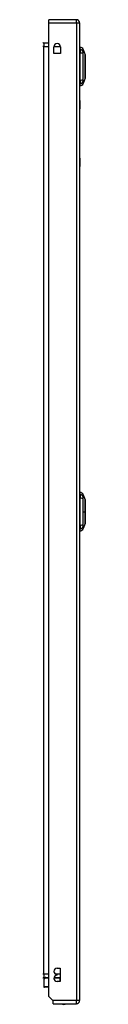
# Model space of a CAD drawing. Header units: inches. Extents: x 17 to 386, y 34 to 183.
# Tile 8 of 21: x 113.23 to 114.52, y 94.73 to 124.67. Entities that reach past the tile are written whole.
import ezdxf

# ---------------------------------------------------------------- set-up
doc = ezdxf.new("R2010")
doc.units = ezdxf.units.IN
doc.header["$MEASUREMENT"] = 0
doc.layers.add('Visible Edges(ANSI)', color=7, linetype='Continuous', lineweight=25)
doc.layers.add('Visible Tangent Edges(ANSI)', color=7, linetype='Continuous', lineweight=25)

msp = doc.modelspace()

# ---------------------------------------------------------------- linework, layer by layer
at = {"layer": 'Visible Edges(ANSI)'}
for p, q in [((114.253, 124.669), (113.418, 124.669)), ((113.418, 124.57), (113.418, 124.669)), ((113.418, 94.967), (113.418, 124.57)), ((114.352, 124.57), (114.352, 94.85)), ((113.418, 123.952), (113.263, 123.952)), ((113.566, 123.642), (113.566, 123.845)), ((113.769, 123.845), (113.769, 123.642)), ((114.367, 123.768), (114.367, 123.836)), ((114.367, 123.768), (114.367, 123.657)), ((114.367, 122.834), (114.367, 123.657)), ((114.46, 123.762), (114.522, 123.602)), ((113.769, 123.642), (113.566, 123.642)), ((114.367, 122.834), (114.367, 122.723)), ((114.522, 122.888), (114.46, 122.729)), ((114.367, 122.655), (114.367, 122.723)), ((114.358, 122.21), (114.352, 122.21)), ((114.358, 122.21), (114.358, 121.96)), ((114.358, 120.46), (114.358, 121.96)), ((114.358, 120.46), (114.358, 120.21)), ((114.352, 120.21), (114.358, 120.21)), ((114.367, 110.233), (114.367, 110.301)), ((114.367, 110.233), (114.367, 110.122)), ((114.46, 110.227), (114.522, 110.067)), ((114.367, 109.299), (114.367, 110.122)), ((114.367, 109.299), (114.367, 109.188)), ((114.522, 109.353), (114.46, 109.194)), ((114.367, 109.12), (114.367, 109.188)), ((113.668, 95.826), (113.763, 95.826)), ((113.763, 95.826), (113.763, 95.426)), ((113.263, 95.548), (113.418, 95.548)), ((113.268, 95.502), (113.308, 95.542)), ((113.576, 95.548), (113.763, 95.548)), ((113.668, 95.616), (113.668, 95.636)), ((113.262, 95.489), (113.262, 95.272)), ((113.418, 95.253), (113.282, 95.253)), ((113.763, 95.426), (113.668, 95.426)), ((113.535, 94.85), (113.418, 94.967)), ((113.552, 94.833), (113.535, 94.85)), ((113.552, 94.751), (113.552, 94.833)), ((113.552, 94.751), (114.253, 94.751))]:
    msp.add_line(p, q, dxfattribs=at)
at = {"layer": 'Visible Edges(ANSI)', "flags": 128}
for points in [[(114.522, 122.89), (114.522, 122.891), (114.522, 122.892), (114.522, 122.894), (114.522, 122.897), (114.522, 122.901), (114.522, 122.906), (114.522, 122.911), (114.522, 122.917), (114.522, 122.924), (114.522, 122.932), (114.522, 122.941), (114.522, 122.95), (114.522, 122.96), (114.522, 122.971), (114.522, 122.982), (114.522, 122.994), (114.522, 123.007), (114.522, 123.02), (114.522, 123.034), (114.522, 123.048), (114.522, 123.063), (114.522, 123.078), (114.522, 123.093), (114.522, 123.109), (114.522, 123.126), (114.522, 123.142), (114.522, 123.159), (114.522, 123.176), (114.522, 123.193), (114.522, 123.211), (114.522, 123.228), (114.522, 123.245), (114.522, 123.263), (114.522, 123.28), (114.522, 123.298), (114.522, 123.315), (114.522, 123.332), (114.522, 123.349), (114.522, 123.365), (114.522, 123.382), (114.522, 123.398), (114.522, 123.413), (114.522, 123.428), (114.522, 123.443), (114.522, 123.457), (114.522, 123.471), (114.522, 123.484), (114.522, 123.497), (114.522, 123.509), (114.522, 123.52), (114.522, 123.531), (114.522, 123.541), (114.522, 123.55), (114.522, 123.559), (114.522, 123.567), (114.522, 123.574), (114.522, 123.58), (114.522, 123.585), (114.522, 123.59), (114.522, 123.594), (114.522, 123.597), (114.522, 123.599), (114.522, 123.6), (114.522, 123.6)], [(114.522, 109.355), (114.522, 109.356), (114.522, 109.357), (114.522, 109.359), (114.522, 109.362), (114.522, 109.366), (114.522, 109.371), (114.522, 109.376), (114.522, 109.382), (114.522, 109.389), (114.522, 109.397), (114.522, 109.406), (114.522, 109.415), (114.522, 109.425), (114.522, 109.436), (114.522, 109.447), (114.522, 109.459), (114.522, 109.472), (114.522, 109.485), (114.522, 109.499), (114.522, 109.513), (114.522, 109.528), (114.522, 109.543), (114.522, 109.558), (114.522, 109.574), (114.522, 109.59), (114.522, 109.607), (114.522, 109.624), (114.522, 109.641), (114.522, 109.658), (114.522, 109.675), (114.522, 109.693), (114.522, 109.71), (114.522, 109.727), (114.522, 109.745), (114.522, 109.762), (114.522, 109.779), (114.522, 109.797), (114.522, 109.813), (114.522, 109.83), (114.522, 109.846), (114.522, 109.862), (114.522, 109.878), (114.522, 109.893), (114.522, 109.908), (114.522, 109.922), (114.522, 109.936), (114.522, 109.949), (114.522, 109.962), (114.522, 109.974), (114.522, 109.985), (114.522, 109.996), (114.522, 110.006), (114.522, 110.015), (114.522, 110.024), (114.522, 110.031), (114.522, 110.038), (114.522, 110.045), (114.522, 110.05), (114.522, 110.055), (114.522, 110.059), (114.522, 110.062), (114.522, 110.064), (114.522, 110.065), (114.522, 110.065)]]:
    msp.add_lwpolyline(points, dxfattribs=at)
at = {"layer": 'Visible Edges(ANSI)'}
for centre, radius, start, end in [((114.253, 124.57), 0.099, 0, 90), ((113.263, 123.983), 0.031, 180, 270), ((113.668, 123.845), 0.102, 0, 180), ((114.375, 123.777), 0.0394, 101.537, 126.8699), ((114.35, 123.719), 0.118, 21.2505, 81.3991), ((114.517, 123.6), 0.00492, 0.2088, 21.2505), ((114.517, 122.89), 0.00492, 338.7495, 359.7912), ((114.375, 122.714), 0.0394, 233.1301, 258.463), ((114.35, 122.772), 0.118, 278.6009, 338.7495), ((114.375, 110.242), 0.0394, 101.537, 126.8699), ((114.35, 110.184), 0.118, 21.2505, 81.3991), ((114.517, 110.065), 0.00492, 0.2088, 21.2505), ((114.517, 109.355), 0.00492, 338.7495, 359.7912), ((114.375, 109.179), 0.0394, 233.1301, 258.463), ((114.35, 109.237), 0.118, 278.6009, 338.7495), ((113.668, 95.731), 0.095, 90, 270), ((113.263, 95.517), 0.031, 90, 180), ((113.282, 95.489), 0.0197, 135, 180), ((113.321, 95.528), 0.0197, 90, 135), ((113.668, 95.521), 0.095, 90, 270), ((113.282, 95.272), 0.0197, 180, 270), ((113.875, 94.919), 0.188, 243.6372, 296.3628), ((114.253, 94.85), 0.099, 270, 0)]:
    msp.add_arc(centre, radius, start, end, dxfattribs=at)
at = {"layer": 'Visible Tangent Edges(ANSI)'}
for p, q in [((113.418, 124.57), (114.253, 124.57)), ((114.253, 124.57), (114.253, 124.669)), ((114.253, 124.57), (114.352, 124.57)), ((114.253, 124.57), (114.253, 94.85)), ((113.263, 123.952), (113.263, 123.853)), ((113.263, 123.853), (113.232, 123.853)), ((113.263, 123.853), (113.418, 123.853)), ((113.263, 95.647), (113.263, 123.853)), ((113.566, 123.853), (113.769, 123.853)), ((114.46, 123.762), (114.522, 123.602)), ((114.352, 121.96), (114.358, 121.96)), ((114.358, 120.46), (114.352, 120.46)), ((114.46, 109.71), (114.522, 109.71)), ((114.522, 109.71), (114.522, 109.71)), ((113.263, 95.647), (113.232, 95.647)), ((113.303, 95.528), (113.262, 95.489)), ((113.418, 95.647), (113.263, 95.647)), ((113.263, 95.647), (113.263, 95.548)), ((113.418, 95.528), (113.303, 95.528)), ((113.762, 95.528), (113.573, 95.528)), ((113.763, 95.647), (113.624, 95.647)), ((113.762, 95.528), (113.762, 95.548)), ((113.762, 95.426), (113.762, 95.528)), ((113.762, 95.528), (113.763, 95.528)), ((113.262, 95.272), (113.418, 95.272)), ((114.253, 94.85), (113.535, 94.85)), ((114.352, 94.85), (114.253, 94.85)), ((114.253, 94.751), (114.253, 94.85))]:
    msp.add_line(p, q, dxfattribs=at)
at = {"layer": 'Visible Tangent Edges(ANSI)', "flags": 128}
for points in [[(114.461, 123.685), (114.461, 123.694), (114.461, 123.699), (114.461, 123.704), (114.461, 123.71), (114.461, 123.715), (114.461, 123.719), (114.461, 123.724), (114.461, 123.728), (114.461, 123.732), (114.461, 123.736), (114.461, 123.739), (114.46, 123.743), (114.46, 123.746), (114.46, 123.748), (114.46, 123.751), (114.46, 123.753), (114.46, 123.755), (114.46, 123.757), (114.46, 123.759), (114.46, 123.76), (114.46, 123.761), (114.46, 123.761), (114.46, 123.762), (114.46, 123.762)], [(114.461, 123.664), (114.461, 123.665), (114.461, 123.666), (114.461, 123.667), (114.461, 123.668), (114.461, 123.669), (114.461, 123.67), (114.461, 123.671), (114.461, 123.672), (114.461, 123.673), (114.461, 123.674), (114.461, 123.675), (114.461, 123.676), (114.461, 123.677), (114.461, 123.678), (114.461, 123.679), (114.461, 123.679), (114.461, 123.68), (114.461, 123.681), (114.461, 123.682), (114.461, 123.682), (114.461, 123.683), (114.461, 123.684), (114.461, 123.685), (114.461, 123.685)], [(114.461, 123.634), (114.461, 123.635), (114.461, 123.637), (114.461, 123.638), (114.461, 123.639), (114.461, 123.641), (114.461, 123.642), (114.461, 123.643), (114.461, 123.645), (114.461, 123.646), (114.461, 123.647), (114.461, 123.649), (114.461, 123.65), (114.461, 123.651), (114.461, 123.652), (114.461, 123.654), (114.461, 123.655), (114.461, 123.656), (114.461, 123.657), (114.461, 123.658), (114.461, 123.66), (114.461, 123.661), (114.461, 123.662), (114.461, 123.663), (114.461, 123.664)], [(114.461, 122.857), (114.461, 122.89), (114.461, 122.921), (114.461, 122.953), (114.461, 122.984), (114.461, 123.016), (114.46, 123.049), (114.46, 123.081), (114.46, 123.114), (114.46, 123.146), (114.46, 123.179), (114.46, 123.212), (114.46, 123.245), (114.46, 123.278), (114.46, 123.311), (114.46, 123.344), (114.46, 123.377), (114.46, 123.409), (114.46, 123.442), (114.461, 123.474), (114.461, 123.506), (114.461, 123.538), (114.461, 123.569), (114.461, 123.6), (114.461, 123.634)], [(114.522, 123.602), (114.522, 123.602), (114.522, 123.602), (114.522, 123.601), (114.522, 123.6), (114.522, 123.598), (114.522, 123.597), (114.522, 123.595), (114.522, 123.593), (114.522, 123.59), (114.522, 123.587), (114.522, 123.584), (114.522, 123.581), (114.522, 123.577), (114.522, 123.573), (114.522, 123.569), (114.522, 123.565), (114.522, 123.56), (114.522, 123.555), (114.522, 123.55), (114.522, 123.544), (114.522, 123.539), (114.522, 123.533), (114.522, 123.526), (114.522, 123.52)], [(114.522, 123.52), (114.522, 123.518), (114.522, 123.516), (114.522, 123.515), (114.522, 123.513), (114.522, 123.511), (114.522, 123.509), (114.522, 123.507), (114.522, 123.505), (114.522, 123.503), (114.522, 123.501), (114.522, 123.499), (114.522, 123.498), (114.522, 123.496), (114.522, 123.494), (114.522, 123.492), (114.522, 123.49), (114.522, 123.488), (114.522, 123.485), (114.522, 123.483), (114.522, 123.481), (114.522, 123.479), (114.522, 123.477), (114.522, 123.475), (114.522, 123.473)], [(114.522, 123.473), (114.522, 123.457), (114.522, 123.44), (114.522, 123.422), (114.522, 123.404), (114.522, 123.385), (114.522, 123.366), (114.522, 123.347), (114.522, 123.327), (114.522, 123.307), (114.522, 123.286), (114.522, 123.266), (114.522, 123.245), (114.522, 123.225), (114.522, 123.204), (114.522, 123.184), (114.522, 123.164), (114.522, 123.144), (114.522, 123.124), (114.522, 123.105), (114.522, 123.086), (114.522, 123.068), (114.522, 123.051), (114.522, 123.034), (114.522, 123.018)], [(114.46, 122.729), (114.46, 122.729), (114.46, 122.729), (114.46, 122.73), (114.46, 122.731), (114.46, 122.732), (114.46, 122.734), (114.46, 122.735), (114.46, 122.737), (114.46, 122.74), (114.46, 122.742), (114.46, 122.745), (114.46, 122.748), (114.461, 122.751), (114.461, 122.755), (114.461, 122.759), (114.461, 122.763), (114.461, 122.767), (114.461, 122.771), (114.461, 122.776), (114.461, 122.781), (114.461, 122.786), (114.461, 122.792), (114.461, 122.797), (114.461, 122.805)], [(114.461, 122.805), (114.461, 122.807), (114.461, 122.808), (114.461, 122.81), (114.461, 122.811), (114.461, 122.813), (114.461, 122.815), (114.461, 122.817), (114.461, 122.818), (114.461, 122.82), (114.461, 122.822), (114.461, 122.824), (114.461, 122.827), (114.461, 122.829), (114.461, 122.831), (114.461, 122.833), (114.461, 122.836), (114.461, 122.838), (114.461, 122.841), (114.461, 122.843), (114.461, 122.846), (114.461, 122.849), (114.461, 122.851), (114.461, 122.854), (114.461, 122.857)], [(114.522, 123.018), (114.522, 123.016), (114.522, 123.014), (114.522, 123.011), (114.522, 123.009), (114.522, 123.007), (114.522, 123.005), (114.522, 123.003), (114.522, 123.001), (114.522, 122.999), (114.522, 122.997), (114.522, 122.995), (114.522, 122.993), (114.522, 122.991), (114.522, 122.989), (114.522, 122.987), (114.522, 122.985), (114.522, 122.984), (114.522, 122.982), (114.522, 122.98), (114.522, 122.978), (114.522, 122.976), (114.522, 122.974), (114.522, 122.973), (114.522, 122.971)], [(114.522, 122.971), (114.522, 122.964), (114.522, 122.958), (114.522, 122.952), (114.522, 122.946), (114.522, 122.941), (114.522, 122.936), (114.522, 122.931), (114.522, 122.926), (114.522, 122.921), (114.522, 122.917), (114.522, 122.913), (114.522, 122.91), (114.522, 122.906), (114.522, 122.903), (114.522, 122.9), (114.522, 122.898), (114.522, 122.896), (114.522, 122.894), (114.522, 122.892), (114.522, 122.891), (114.522, 122.89), (114.522, 122.889), (114.522, 122.889), (114.522, 122.888)], [(114.461, 110.15), (114.461, 110.159), (114.461, 110.164), (114.461, 110.169), (114.461, 110.175), (114.461, 110.18), (114.461, 110.184), (114.461, 110.189), (114.461, 110.193), (114.461, 110.197), (114.461, 110.201), (114.461, 110.204), (114.46, 110.208), (114.46, 110.211), (114.46, 110.213), (114.46, 110.216), (114.46, 110.218), (114.46, 110.22), (114.46, 110.222), (114.46, 110.224), (114.46, 110.225), (114.46, 110.226), (114.46, 110.226), (114.46, 110.227), (114.46, 110.227)], [(114.46, 109.71), (114.46, 109.727), (114.46, 109.743), (114.46, 109.76), (114.46, 109.776), (114.46, 109.793), (114.46, 109.809), (114.46, 109.826), (114.46, 109.842), (114.46, 109.858), (114.46, 109.875), (114.46, 109.891), (114.46, 109.907), (114.461, 109.923), (114.461, 109.939), (114.461, 109.955), (114.461, 109.971), (114.461, 109.987), (114.461, 110.003), (114.461, 110.019), (114.461, 110.034), (114.461, 110.05), (114.461, 110.065), (114.461, 110.081), (114.461, 110.099)], [(114.461, 110.099), (114.461, 110.102), (114.461, 110.104), (114.461, 110.107), (114.461, 110.11), (114.461, 110.112), (114.461, 110.115), (114.461, 110.117), (114.461, 110.12), (114.461, 110.122), (114.461, 110.125), (114.461, 110.127), (114.461, 110.129), (114.461, 110.131), (114.461, 110.133), (114.461, 110.135), (114.461, 110.137), (114.461, 110.139), (114.461, 110.141), (114.461, 110.143), (114.461, 110.144), (114.461, 110.146), (114.461, 110.147), (114.461, 110.149), (114.461, 110.15)], [(114.522, 110.067), (114.522, 110.067), (114.522, 110.067), (114.522, 110.066), (114.522, 110.065), (114.522, 110.063), (114.522, 110.062), (114.522, 110.06), (114.522, 110.058), (114.522, 110.055), (114.522, 110.052), (114.522, 110.049), (114.522, 110.046), (114.522, 110.042), (114.522, 110.038), (114.522, 110.034), (114.522, 110.03), (114.522, 110.025), (114.522, 110.02), (114.522, 110.015), (114.522, 110.009), (114.522, 110.004), (114.522, 109.998), (114.522, 109.991), (114.522, 109.985)], [(114.522, 109.985), (114.522, 109.983), (114.522, 109.981), (114.522, 109.98), (114.522, 109.978), (114.522, 109.976), (114.522, 109.974), (114.522, 109.972), (114.522, 109.97), (114.522, 109.968), (114.522, 109.966), (114.522, 109.965), (114.522, 109.963), (114.522, 109.961), (114.522, 109.959), (114.522, 109.957), (114.522, 109.955), (114.522, 109.953), (114.522, 109.951), (114.522, 109.948), (114.522, 109.946), (114.522, 109.944), (114.522, 109.942), (114.522, 109.94), (114.522, 109.938)], [(114.522, 109.938), (114.522, 109.93), (114.522, 109.922), (114.522, 109.913), (114.522, 109.905), (114.522, 109.896), (114.522, 109.887), (114.522, 109.878), (114.522, 109.869), (114.522, 109.86), (114.522, 109.85), (114.522, 109.841), (114.522, 109.831), (114.522, 109.822), (114.522, 109.812), (114.522, 109.802), (114.522, 109.792), (114.522, 109.782), (114.522, 109.772), (114.522, 109.762), (114.522, 109.751), (114.522, 109.741), (114.522, 109.731), (114.522, 109.721), (114.522, 109.71)], [(114.461, 109.322), (114.461, 109.34), (114.461, 109.355), (114.461, 109.371), (114.461, 109.386), (114.461, 109.402), (114.461, 109.418), (114.461, 109.434), (114.461, 109.449), (114.461, 109.465), (114.461, 109.481), (114.461, 109.498), (114.46, 109.514), (114.46, 109.53), (114.46, 109.546), (114.46, 109.562), (114.46, 109.579), (114.46, 109.595), (114.46, 109.611), (114.46, 109.628), (114.46, 109.644), (114.46, 109.661), (114.46, 109.677), (114.46, 109.694), (114.46, 109.71)], [(114.522, 109.71), (114.522, 109.7), (114.522, 109.69), (114.522, 109.68), (114.522, 109.669), (114.522, 109.659), (114.522, 109.649), (114.522, 109.639), (114.522, 109.629), (114.522, 109.619), (114.522, 109.609), (114.522, 109.599), (114.522, 109.589), (114.522, 109.58), (114.522, 109.57), (114.522, 109.561), (114.522, 109.552), (114.522, 109.542), (114.522, 109.533), (114.522, 109.525), (114.522, 109.516), (114.522, 109.507), (114.522, 109.499), (114.522, 109.491), (114.522, 109.483)], [(114.461, 109.292), (114.461, 109.293), (114.461, 109.294), (114.461, 109.295), (114.461, 109.296), (114.461, 109.297), (114.461, 109.298), (114.461, 109.3), (114.461, 109.301), (114.461, 109.302), (114.461, 109.303), (114.461, 109.304), (114.461, 109.306), (114.461, 109.307), (114.461, 109.308), (114.461, 109.31), (114.461, 109.311), (114.461, 109.312), (114.461, 109.314), (114.461, 109.315), (114.461, 109.316), (114.461, 109.318), (114.461, 109.319), (114.461, 109.32), (114.461, 109.322)], [(114.461, 109.27), (114.461, 109.271), (114.461, 109.272), (114.461, 109.272), (114.461, 109.273), (114.461, 109.274), (114.461, 109.275), (114.461, 109.276), (114.461, 109.276), (114.461, 109.277), (114.461, 109.278), (114.461, 109.279), (114.461, 109.28), (114.461, 109.281), (114.461, 109.282), (114.461, 109.282), (114.461, 109.283), (114.461, 109.284), (114.461, 109.285), (114.461, 109.286), (114.461, 109.287), (114.461, 109.288), (114.461, 109.289), (114.461, 109.291), (114.461, 109.292)], [(114.522, 109.483), (114.522, 109.481), (114.522, 109.479), (114.522, 109.476), (114.522, 109.474), (114.522, 109.472), (114.522, 109.47), (114.522, 109.468), (114.522, 109.466), (114.522, 109.464), (114.522, 109.462), (114.522, 109.46), (114.522, 109.458), (114.522, 109.456), (114.522, 109.454), (114.522, 109.452), (114.522, 109.45), (114.522, 109.449), (114.522, 109.447), (114.522, 109.445), (114.522, 109.443), (114.522, 109.441), (114.522, 109.439), (114.522, 109.438), (114.522, 109.436)], [(114.522, 109.436), (114.522, 109.429), (114.522, 109.423), (114.522, 109.417), (114.522, 109.411), (114.522, 109.406), (114.522, 109.401), (114.522, 109.396), (114.522, 109.391), (114.522, 109.387), (114.522, 109.382), (114.522, 109.378), (114.522, 109.375), (114.522, 109.371), (114.522, 109.368), (114.522, 109.365), (114.522, 109.363), (114.522, 109.361), (114.522, 109.359), (114.522, 109.357), (114.522, 109.356), (114.522, 109.355), (114.522, 109.354), (114.522, 109.354), (114.522, 109.353)], [(114.46, 109.194), (114.46, 109.194), (114.46, 109.194), (114.46, 109.195), (114.46, 109.196), (114.46, 109.197), (114.46, 109.199), (114.46, 109.2), (114.46, 109.202), (114.46, 109.205), (114.46, 109.207), (114.46, 109.21), (114.46, 109.213), (114.461, 109.216), (114.461, 109.22), (114.461, 109.224), (114.461, 109.228), (114.461, 109.232), (114.461, 109.236), (114.461, 109.241), (114.461, 109.246), (114.461, 109.251), (114.461, 109.257), (114.461, 109.262), (114.461, 109.27)]]:
    msp.add_lwpolyline(points, dxfattribs=at)
at = {"layer": 'Visible Tangent Edges(ANSI)'}
msp.add_arc((114.517, 123.6), 0.00492, 0.2088, 21.2505, dxfattribs=at)
for centre, major_axis, ratio, start_param, end_param in [((114.347, 123.658), (0.117, -0.016), 0.948273, 0.391156, 1.528426), ((114.347, 123.62), (0.118, 0.005), 0.314585, 0.249322, 1.386592), ((114.347, 122.871), (0.118, -0.005), 0.314585, 4.896593, 6.033863), ((114.347, 122.833), (0.117, 0.016), 0.948273, 4.754759, 5.892029), ((114.347, 110.123), (0.117, -0.016), 0.948273, 0.391156, 1.528426), ((114.347, 110.085), (0.118, 0.005), 0.314585, 0.249322, 1.386592), ((114.347, 109.336), (0.118, -0.005), 0.314585, 4.896593, 6.033863), ((114.347, 109.298), (0.117, 0.016), 0.948273, 4.754759, 5.892029), ((113.321, 95.528), (0, 0.0197), 0.91745, 0, 1.570796), ((113.321, 95.528), (-0.0139, 0.0139), 0.852462, 0, 0.864875)]:
    msp.add_ellipse(centre, major_axis=major_axis, ratio=ratio, start_param=start_param, end_param=end_param, dxfattribs=at)

doc.saveas('drawing.dxf')
